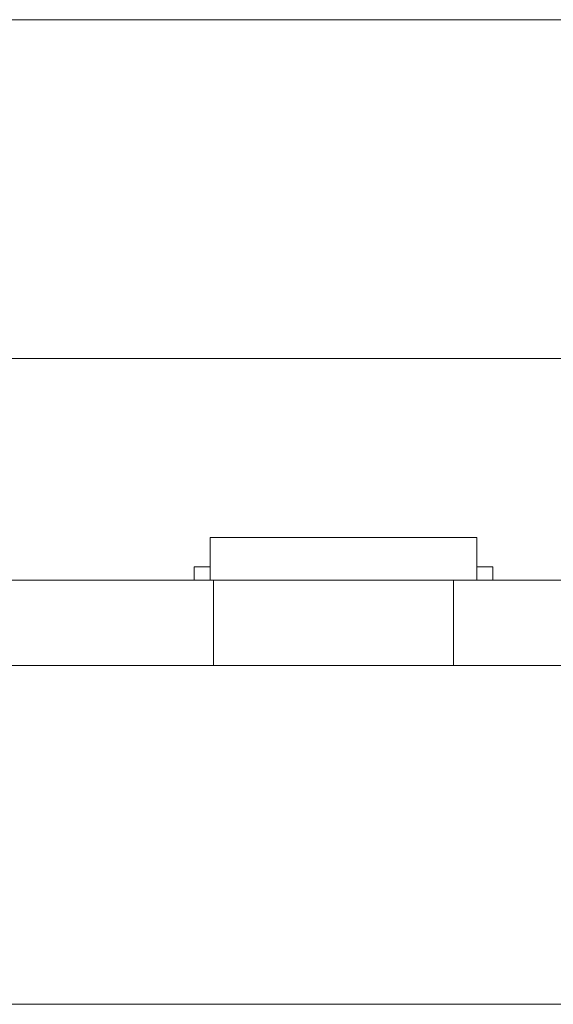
# Model space of a CAD drawing. Header units: inches. Extents: x 513 to 854, y 267 to 501.
# Tile 61 of 214: x 552 to 562, y 396 to 414. Entities that reach past the tile are written whole.
import ezdxf

# ---------------------------------------------------------------- set-up
doc = ezdxf.new("R2010")
doc.units = ezdxf.units.IN
doc.header["$MEASUREMENT"] = 0
doc.layers.add('1', color=7, linetype='Continuous')

# ---------------------------------------------------------------- blocks, each defined once
blk = doc.blocks.new('block 11')
at = {"layer": '1', "color": 8, "lineweight": 18, "true_color": 0x808080}
blk.add_lwpolyline([(810.31, 413.983), (522.61, 413.983)], dxfattribs=at)
blk = doc.blocks.new('block 13')
at = {"layer": '1', "color": 8, "lineweight": 18, "true_color": 0x808080}
blk.add_lwpolyline([(522.61, 395.533), (810.31, 395.533)], dxfattribs=at)
blk = doc.blocks.new('block 1787')
at = {"layer": '1', "color": 155, "lineweight": 18, "true_color": 0x4c7299}
blk.add_lwpolyline([(554.817, 403.733), (555.117, 403.733)], dxfattribs=at)
blk = doc.blocks.new('block 1798')
at = {"layer": '1', "color": 155, "lineweight": 18, "true_color": 0x4c7299}
blk.add_lwpolyline([(555.117, 404.283), (560.117, 404.283)], dxfattribs=at)
blk = doc.blocks.new('block 1799')
at = {"layer": '1', "color": 155, "lineweight": 18, "true_color": 0x4c7299}
blk.add_lwpolyline([(560.417, 403.733), (560.117, 403.733)], dxfattribs=at)
blk = doc.blocks.new('block 1985')
at = {"layer": '1', "color": 155, "lineweight": 18, "true_color": 0x4c7299}
blk.add_lwpolyline([(555.117, 404.283), (555.117, 403.483)], dxfattribs=at)
blk = doc.blocks.new('block 1986')
at = {"layer": '1', "color": 155, "lineweight": 18, "true_color": 0x4c7299}
blk.add_lwpolyline([(560.117, 404.283), (560.117, 403.483)], dxfattribs=at)
blk = doc.blocks.new('block 1989')
at = {"layer": '1', "color": 155, "lineweight": 18, "true_color": 0x4c7299}
blk.add_lwpolyline([(554.817, 403.733), (554.817, 403.483)], dxfattribs=at)
blk = doc.blocks.new('block 1990')
at = {"layer": '1', "color": 155, "lineweight": 18, "true_color": 0x4c7299}
blk.add_lwpolyline([(560.417, 403.733), (560.417, 403.483)], dxfattribs=at)
blk = doc.blocks.new('block 2052')
at = {"layer": '1', "color": 155, "lineweight": 18, "true_color": 0x4c7299}
blk.add_lwpolyline([(559.677, 401.883), (559.677, 403.483)], dxfattribs=at)
blk = doc.blocks.new('block 2053')
at = {"layer": '1', "color": 155, "lineweight": 18, "true_color": 0x4c7299}
blk.add_lwpolyline([(555.177, 401.883), (555.177, 403.483)], dxfattribs=at)
blk = doc.blocks.new('block 2160')
at = {"layer": '1', "color": 18, "lineweight": 13, "true_color": 0x4c0000}
blk.add_lwpolyline([(672.798, 403.483), (559.677, 403.483)], dxfattribs=at)
blk = doc.blocks.new('block 2165')
at = {"layer": '1', "color": 18, "lineweight": 13, "true_color": 0x4c0000}
blk.add_lwpolyline([(672.798, 403.483), (559.677, 403.483)], dxfattribs=at)
blk = doc.blocks.new('block 2205')
at = {"layer": '1', "color": 18, "lineweight": 13, "true_color": 0x4c0000}
blk.add_lwpolyline([(555.177, 403.483), (548.338, 403.483)], dxfattribs=at)
blk = doc.blocks.new('block 2209')
at = {"layer": '1', "color": 18, "lineweight": 13, "true_color": 0x4c0000}
blk.add_lwpolyline([(560.206, 403.483), (557.146, 403.483)], dxfattribs=at)
blk = doc.blocks.new('block 2231')
at = {"layer": '1', "color": 18, "lineweight": 13, "true_color": 0x4c0000}
blk.add_lwpolyline([(555.177, 403.483), (548.338, 403.483)], dxfattribs=at)
blk = doc.blocks.new('block 2237')
at = {"layer": '1', "color": 18, "lineweight": 13, "true_color": 0x4c0000}
blk.add_lwpolyline([(560.206, 403.483), (557.146, 403.483)], dxfattribs=at)
blk = doc.blocks.new('block 2295')
at = {"layer": '1', "color": 18, "lineweight": 13, "true_color": 0x4c0000}
blk.add_lwpolyline([(548.338, 403.483), (661.46, 403.483)], dxfattribs=at)
blk = doc.blocks.new('block 2298')
at = {"layer": '1', "color": 18, "lineweight": 13, "true_color": 0x4c0000}
blk.add_lwpolyline([(560.206, 403.483), (557.146, 403.483)], dxfattribs=at)
blk = doc.blocks.new('block 2299')
at = {"layer": '1', "color": 18, "lineweight": 13, "true_color": 0x4c0000}
blk.add_lwpolyline([(554.146, 403.483), (554.546, 403.483)], dxfattribs=at)
blk = doc.blocks.new('block 2323')
at = {"layer": '1', "color": 18, "lineweight": 13, "true_color": 0x4c0000}
blk.add_lwpolyline([(560.206, 403.483), (557.146, 403.483)], dxfattribs=at)
blk = doc.blocks.new('block 2331')
at = {"layer": '1', "color": 18, "lineweight": 13, "true_color": 0x4c0000}
blk.add_lwpolyline([(548.338, 403.483), (661.46, 403.483)], dxfattribs=at)
blk = doc.blocks.new('block 2341')
at = {"layer": '1', "color": 18, "lineweight": 13, "true_color": 0x4c0000}
blk.add_lwpolyline([(554.146, 403.483), (554.546, 403.483)], dxfattribs=at)
blk = doc.blocks.new('block 6019')
at = {"layer": '1', "color": 155, "lineweight": 18, "true_color": 0x4c7299}
blk.add_lwpolyline([(559.677, 403.483), (559.665, 403.483), (559.629, 403.483), (559.568, 403.483), (559.482, 403.483), (559.373, 403.483), (559.242, 403.483), (559.09, 403.483), (558.922, 403.483), (558.741, 403.483), (558.55, 403.483), (558.347, 403.483), (558.131, 403.483), (557.903, 403.483), (557.427, 403.483), (556.951, 403.483), (556.723, 403.483), (556.506, 403.483), (556.303, 403.483), (556.112, 403.483), (555.931, 403.483), (555.763, 403.483), (555.612, 403.483), (555.48, 403.483), (555.371, 403.483), (555.286, 403.483), (555.225, 403.483), (555.189, 403.483), (555.177, 403.483)], dxfattribs=at)
blk = doc.blocks.new('block 6020')
at = {"layer": '1', "color": 155, "lineweight": 18, "true_color": 0x4c7299}
blk.add_lwpolyline([(672.798, 403.483), (559.677, 403.483)], dxfattribs=at)
blk = doc.blocks.new('block 6023')
at = {"layer": '1', "color": 155, "lineweight": 18, "true_color": 0x4c7299}
blk.add_lwpolyline([(555.177, 403.483), (548.338, 403.483)], dxfattribs=at)
blk = doc.blocks.new('block 6036')
at = {"layer": '1', "color": 155, "lineweight": 18, "true_color": 0x4c7299}
blk.add_lwpolyline([(555.177, 401.883), (548.338, 401.883)], dxfattribs=at)
blk = doc.blocks.new('block 6037')
at = {"layer": '1', "color": 155, "lineweight": 18, "true_color": 0x4c7299}
blk.add_lwpolyline([(559.677, 401.883), (559.665, 401.883), (559.629, 401.883), (559.568, 401.883), (559.482, 401.883), (559.373, 401.883), (559.242, 401.883), (559.09, 401.883), (558.922, 401.883), (558.741, 401.883), (558.55, 401.883), (558.347, 401.883), (558.131, 401.883), (557.903, 401.883), (557.427, 401.883), (556.951, 401.883), (556.723, 401.883), (556.506, 401.883), (556.303, 401.883), (556.112, 401.883), (555.931, 401.883), (555.763, 401.883), (555.612, 401.883), (555.48, 401.883), (555.371, 401.883), (555.286, 401.883), (555.225, 401.883), (555.189, 401.883), (555.177, 401.883)], dxfattribs=at)
blk = doc.blocks.new('block 6038')
at = {"layer": '1', "color": 155, "lineweight": 18, "true_color": 0x4c7299}
blk.add_lwpolyline([(672.798, 401.883), (559.677, 401.883)], dxfattribs=at)
blk = doc.blocks.new('block 6041')
at = {"layer": '1', "color": 18, "lineweight": 18, "true_color": 0x4c0000}
for points in [[(596.005, 403.483), (576.806, 403.483), (567.207, 403.483), (562.407, 403.483), (560.007, 403.483), (559.061, 403.483), (556.752, 403.483), (555.202, 403.483), (554.758, 403.483), (553.558, 403.483), (551.158, 403.483)], [(549.658, 403.483), (588.055, 403.483), (626.452, 403.483)]]:
    blk.add_lwpolyline(points, dxfattribs=at)
blk = doc.blocks.new('block 6048')
at = {"layer": '1', "color": 18, "lineweight": 18, "true_color": 0x4c0000}
blk.add_open_spline([(552.956, 403.483), (552.96, 403.483), (552.966, 403.483), (552.966, 403.483), (552.966, 403.483), (552.975, 403.483), (552.975, 403.483), (552.975, 403.483), (552.985, 403.483), (552.985, 403.483), (552.985, 403.483), (552.998, 403.483), (552.998, 403.483), (552.998, 403.483), (553.013, 403.483), (553.013, 403.483), (553.013, 403.483), (553.03, 403.483), (553.03, 403.483), (553.03, 403.483), (553.048, 403.483), (553.048, 403.483), (553.048, 403.483), (553.068, 403.483), (553.068, 403.483), (553.068, 403.483), (553.088, 403.483), (553.088, 403.483), (553.088, 403.483), (553.109, 403.483), (553.109, 403.483), (553.109, 403.483), (553.132, 403.483), (553.132, 403.483), (553.132, 403.483), (553.156, 403.483), (553.156, 403.483), (553.156, 403.483), (553.206, 403.483), (553.206, 403.483), (553.206, 403.483), (553.256, 403.483), (553.256, 403.483), (553.256, 403.483), (553.28, 403.483), (553.28, 403.483), (553.28, 403.483), (553.303, 403.483), (553.303, 403.483), (553.303, 403.483), (553.324, 403.483), (553.324, 403.483), (553.324, 403.483), (553.344, 403.483), (553.344, 403.483), (553.344, 403.483), (553.364, 403.483), (553.364, 403.483), (553.364, 403.483), (553.382, 403.483), (553.382, 403.483), (553.382, 403.483), (553.399, 403.483), (553.399, 403.483), (553.399, 403.483), (553.414, 403.483), (553.414, 403.483), (553.414, 403.483), (553.427, 403.483), (553.427, 403.483), (553.427, 403.483), (553.437, 403.483), (553.437, 403.483), (553.437, 403.483), (553.446, 403.483), (553.446, 403.483), (553.446, 403.483), (553.451, 403.483), (553.451, 403.483), (553.451, 403.483), (553.446, 403.483), (553.446, 403.483), (553.446, 403.483), (553.437, 403.483), (553.437, 403.483), (553.437, 403.483), (553.427, 403.483), (553.427, 403.483), (553.427, 403.483), (553.414, 403.483), (553.414, 403.483), (553.414, 403.483), (553.399, 403.483), (553.399, 403.483), (553.399, 403.483), (553.382, 403.483), (553.382, 403.483), (553.382, 403.483), (553.364, 403.483), (553.364, 403.483), (553.364, 403.483), (553.344, 403.483), (553.344, 403.483), (553.344, 403.483), (553.324, 403.483), (553.324, 403.483), (553.324, 403.483), (553.303, 403.483), (553.303, 403.483), (553.303, 403.483), (553.28, 403.483), (553.28, 403.483), (553.28, 403.483), (553.256, 403.483), (553.256, 403.483), (553.256, 403.483), (553.206, 403.483), (553.206, 403.483), (553.206, 403.483), (553.156, 403.483), (553.156, 403.483), (553.156, 403.483), (553.132, 403.483), (553.132, 403.483), (553.132, 403.483), (553.109, 403.483), (553.109, 403.483), (553.109, 403.483), (553.088, 403.483), (553.088, 403.483), (553.088, 403.483), (553.068, 403.483), (553.068, 403.483), (553.068, 403.483), (553.048, 403.483), (553.048, 403.483), (553.048, 403.483), (553.03, 403.483), (553.03, 403.483), (553.03, 403.483), (553.013, 403.483), (553.013, 403.483), (553.013, 403.483), (552.998, 403.483), (552.998, 403.483), (552.998, 403.483), (552.985, 403.483), (552.985, 403.483), (552.985, 403.483), (552.975, 403.483), (552.975, 403.483), (552.975, 403.483), (552.966, 403.483), (552.966, 403.483), (552.966, 403.483), (552.96, 403.483), (552.96, 403.483)], degree=3, knots=[0, 0, 0, 0, 1, 1, 1, 2, 2, 2, 3, 3, 3, 4, 4, 4, 5, 5, 5, 6, 6, 6, 7, 7, 7, 8, 8, 8, 9, 9, 9, 10, 10, 10, 11, 11, 11, 12, 12, 12, 13, 13, 13, 14, 14, 14, 15, 15, 15, 16, 16, 16, 17, 17, 17, 18, 18, 18, 19, 19, 19, 20, 20, 20, 21, 21, 21, 22, 22, 22, 23, 23, 23, 24, 24, 24, 25, 25, 25, 26, 26, 26, 27, 27, 27, 28, 28, 28, 29, 29, 29, 30, 30, 30, 31, 31, 31, 32, 32, 32, 33, 33, 33, 34, 34, 34, 35, 35, 35, 36, 36, 36, 37, 37, 37, 38, 38, 38, 39, 39, 39, 40, 40, 40, 41, 41, 41, 42, 42, 42, 43, 43, 43, 44, 44, 44, 45, 45, 45, 46, 46, 46, 47, 47, 47, 48, 48, 48, 49, 49, 49, 50, 50, 50, 51, 51, 51, 52, 52, 52, 52], dxfattribs=at)
blk = doc.blocks.new('block 6050')
at = {"layer": '1', "color": 18, "lineweight": 18, "true_color": 0x4c0000}
blk.add_open_spline([(560.506, 403.483), (560.329, 403.483), (560.152, 403.483), (559.976, 403.483), (559.94, 403.483), (559.904, 403.483), (559.869, 403.483), (558.961, 403.483), (558.053, 403.483), (557.146, 403.483), (557.049, 403.483), (556.953, 403.483), (556.856, 403.483), (556.953, 403.483), (557.049, 403.483), (557.146, 403.483), (558.053, 403.483), (558.961, 403.483), (559.869, 403.483), (559.904, 403.483), (559.94, 403.483), (559.976, 403.483), (560.152, 403.483), (560.329, 403.483), (560.506, 403.483), (560.306, 403.483), (560.106, 403.483), (559.906, 403.483), (560.106, 403.483), (560.306, 403.483), (560.506, 403.483)], degree=3, knots=[0, 0, 0, 0, 1, 1, 1, 2, 2, 2, 3, 3, 3, 4, 4, 4, 5, 5, 5, 6, 6, 6, 7, 7, 7, 8, 8, 8, 9, 9, 9, 10, 10, 10, 10], dxfattribs=at)
blk = doc.blocks.new('block 6051')
at = {"layer": '1', "color": 18, "lineweight": 18, "true_color": 0x4c0000}
blk.add_open_spline([(560.506, 403.483), (560.329, 403.483), (560.152, 403.483), (559.976, 403.483), (559.94, 403.483), (559.904, 403.483), (559.869, 403.483), (558.961, 403.483), (558.053, 403.483), (557.146, 403.483), (557.049, 403.483), (556.953, 403.483), (556.856, 403.483), (556.953, 403.483), (557.049, 403.483), (557.146, 403.483), (558.053, 403.483), (558.961, 403.483), (559.869, 403.483), (559.904, 403.483), (559.94, 403.483), (559.976, 403.483), (560.152, 403.483), (560.329, 403.483), (560.506, 403.483), (560.306, 403.483), (560.106, 403.483), (559.906, 403.483), (560.106, 403.483), (560.306, 403.483), (560.506, 403.483)], degree=3, knots=[0, 0, 0, 0, 1, 1, 1, 2, 2, 2, 3, 3, 3, 4, 4, 4, 5, 5, 5, 6, 6, 6, 7, 7, 7, 8, 8, 8, 9, 9, 9, 10, 10, 10, 10], dxfattribs=at)
blk = doc.blocks.new('block 6052')
at = {"layer": '1', "color": 18, "lineweight": 18, "true_color": 0x4c0000}
blk.add_open_spline([(556.066, 403.483), (556.163, 403.483), (556.259, 403.483), (556.356, 403.483), (556.259, 403.483), (556.163, 403.483), (556.066, 403.483), (555.825, 403.483), (555.584, 403.483), (555.343, 403.483), (555.308, 403.483), (555.272, 403.483), (555.236, 403.483), (555.059, 403.483), (554.883, 403.483), (554.706, 403.483), (554.906, 403.483), (555.106, 403.483), (555.306, 403.483), (555.106, 403.483), (554.906, 403.483), (554.706, 403.483), (554.883, 403.483), (555.059, 403.483), (555.236, 403.483), (555.272, 403.483), (555.308, 403.483), (555.343, 403.483), (555.584, 403.483), (555.825, 403.483), (556.066, 403.483)], degree=3, knots=[0, 0, 0, 0, 1, 1, 1, 2, 2, 2, 3, 3, 3, 4, 4, 4, 5, 5, 5, 6, 6, 6, 7, 7, 7, 8, 8, 8, 9, 9, 9, 10, 10, 10, 10], dxfattribs=at)
blk = doc.blocks.new('block 6053')
at = {"layer": '1', "color": 18, "lineweight": 18, "true_color": 0x4c0000}
blk.add_open_spline([(556.066, 403.483), (556.163, 403.483), (556.259, 403.483), (556.356, 403.483), (556.259, 403.483), (556.163, 403.483), (556.066, 403.483), (555.825, 403.483), (555.584, 403.483), (555.343, 403.483), (555.308, 403.483), (555.272, 403.483), (555.236, 403.483), (555.059, 403.483), (554.883, 403.483), (554.706, 403.483), (554.906, 403.483), (555.106, 403.483), (555.306, 403.483), (555.106, 403.483), (554.906, 403.483), (554.706, 403.483), (554.883, 403.483), (555.059, 403.483), (555.236, 403.483), (555.272, 403.483), (555.308, 403.483), (555.343, 403.483), (555.584, 403.483), (555.825, 403.483), (556.066, 403.483)], degree=3, knots=[0, 0, 0, 0, 1, 1, 1, 2, 2, 2, 3, 3, 3, 4, 4, 4, 5, 5, 5, 6, 6, 6, 7, 7, 7, 8, 8, 8, 9, 9, 9, 10, 10, 10, 10], dxfattribs=at)
blk = doc.blocks.new('block 6190')
at = {"layer": '1', "color": 18, "lineweight": 13, "true_color": 0x4c0000}
blk.add_open_spline([(556.066, 403.483), (556.163, 403.483), (556.259, 403.483), (556.356, 403.483), (556.259, 403.483), (556.163, 403.483), (556.066, 403.483), (555.825, 403.483), (555.584, 403.483), (555.343, 403.483), (555.308, 403.483), (555.272, 403.483), (555.236, 403.483), (555.059, 403.483), (554.883, 403.483), (554.706, 403.483), (554.906, 403.483), (555.106, 403.483), (555.306, 403.483), (555.106, 403.483), (554.906, 403.483), (554.706, 403.483), (554.883, 403.483), (555.059, 403.483), (555.236, 403.483), (555.272, 403.483), (555.308, 403.483), (555.343, 403.483), (555.584, 403.483), (555.825, 403.483), (556.066, 403.483)], degree=3, knots=[0, 0, 0, 0, 1, 1, 1, 2, 2, 2, 3, 3, 3, 4, 4, 4, 5, 5, 5, 6, 6, 6, 7, 7, 7, 8, 8, 8, 9, 9, 9, 10, 10, 10, 10], dxfattribs=at)
blk = doc.blocks.new('block 6193')
at = {"layer": '1', "color": 18, "lineweight": 13, "true_color": 0x4c0000}
blk.add_open_spline([(560.506, 403.483), (560.329, 403.483), (560.152, 403.483), (559.976, 403.483), (559.94, 403.483), (559.904, 403.483), (559.869, 403.483), (558.961, 403.483), (558.053, 403.483), (557.146, 403.483), (557.049, 403.483), (556.953, 403.483), (556.856, 403.483), (556.953, 403.483), (557.049, 403.483), (557.146, 403.483), (558.053, 403.483), (558.961, 403.483), (559.869, 403.483), (559.904, 403.483), (559.94, 403.483), (559.976, 403.483), (560.152, 403.483), (560.329, 403.483), (560.506, 403.483), (560.306, 403.483), (560.106, 403.483), (559.906, 403.483), (560.106, 403.483), (560.306, 403.483), (560.506, 403.483)], degree=3, knots=[0, 0, 0, 0, 1, 1, 1, 2, 2, 2, 3, 3, 3, 4, 4, 4, 5, 5, 5, 6, 6, 6, 7, 7, 7, 8, 8, 8, 9, 9, 9, 10, 10, 10, 10], dxfattribs=at)
blk = doc.blocks.new('block 6214')
at = {"layer": '1', "color": 18, "lineweight": 13, "true_color": 0x4c0000}
blk.add_open_spline([(556.066, 403.483), (556.163, 403.483), (556.259, 403.483), (556.356, 403.483), (556.259, 403.483), (556.163, 403.483), (556.066, 403.483), (555.825, 403.483), (555.584, 403.483), (555.343, 403.483), (555.308, 403.483), (555.272, 403.483), (555.236, 403.483), (555.059, 403.483), (554.883, 403.483), (554.706, 403.483), (554.906, 403.483), (555.106, 403.483), (555.306, 403.483), (555.106, 403.483), (554.906, 403.483), (554.706, 403.483), (554.883, 403.483), (555.059, 403.483), (555.236, 403.483), (555.272, 403.483), (555.308, 403.483), (555.343, 403.483), (555.584, 403.483), (555.825, 403.483), (556.066, 403.483)], degree=3, knots=[0, 0, 0, 0, 1, 1, 1, 2, 2, 2, 3, 3, 3, 4, 4, 4, 5, 5, 5, 6, 6, 6, 7, 7, 7, 8, 8, 8, 9, 9, 9, 10, 10, 10, 10], dxfattribs=at)
blk = doc.blocks.new('block 6256')
at = {"layer": '1', "color": 18, "lineweight": 13, "true_color": 0x4c0000}
for points in [[(596.005, 403.483), (576.806, 403.483), (567.207, 403.483), (562.407, 403.483), (560.007, 403.483), (559.061, 403.483), (556.752, 403.483), (555.202, 403.483), (554.758, 403.483), (553.558, 403.483), (551.158, 403.483)], [(549.658, 403.483), (588.055, 403.483), (626.452, 403.483)]]:
    blk.add_lwpolyline(points, dxfattribs=at)
blk = doc.blocks.new('block 6260')
at = {"layer": '1', "color": 18, "lineweight": 13, "true_color": 0x4c0000}
blk.add_open_spline([(560.506, 403.483), (560.329, 403.483), (560.152, 403.483), (559.976, 403.483), (559.94, 403.483), (559.904, 403.483), (559.869, 403.483), (558.961, 403.483), (558.053, 403.483), (557.146, 403.483), (557.049, 403.483), (556.953, 403.483), (556.856, 403.483), (556.953, 403.483), (557.049, 403.483), (557.146, 403.483), (558.053, 403.483), (558.961, 403.483), (559.869, 403.483), (559.904, 403.483), (559.94, 403.483), (559.976, 403.483), (560.152, 403.483), (560.329, 403.483), (560.506, 403.483), (560.306, 403.483), (560.106, 403.483), (559.906, 403.483), (560.106, 403.483), (560.306, 403.483), (560.506, 403.483)], degree=3, knots=[0, 0, 0, 0, 1, 1, 1, 2, 2, 2, 3, 3, 3, 4, 4, 4, 5, 5, 5, 6, 6, 6, 7, 7, 7, 8, 8, 8, 9, 9, 9, 10, 10, 10, 10], dxfattribs=at)
blk = doc.blocks.new('block 6276')
at = {"layer": '1', "color": 18, "lineweight": 13, "true_color": 0x4c0000}
blk.add_open_spline([(552.956, 403.483), (552.96, 403.483), (552.966, 403.483), (552.966, 403.483), (552.966, 403.483), (552.975, 403.483), (552.975, 403.483), (552.975, 403.483), (552.985, 403.483), (552.985, 403.483), (552.985, 403.483), (552.998, 403.483), (552.998, 403.483), (552.998, 403.483), (553.013, 403.483), (553.013, 403.483), (553.013, 403.483), (553.03, 403.483), (553.03, 403.483), (553.03, 403.483), (553.048, 403.483), (553.048, 403.483), (553.048, 403.483), (553.068, 403.483), (553.068, 403.483), (553.068, 403.483), (553.088, 403.483), (553.088, 403.483), (553.088, 403.483), (553.109, 403.483), (553.109, 403.483), (553.109, 403.483), (553.132, 403.483), (553.132, 403.483), (553.132, 403.483), (553.156, 403.483), (553.156, 403.483), (553.156, 403.483), (553.206, 403.483), (553.206, 403.483), (553.206, 403.483), (553.256, 403.483), (553.256, 403.483), (553.256, 403.483), (553.28, 403.483), (553.28, 403.483), (553.28, 403.483), (553.303, 403.483), (553.303, 403.483), (553.303, 403.483), (553.324, 403.483), (553.324, 403.483), (553.324, 403.483), (553.344, 403.483), (553.344, 403.483), (553.344, 403.483), (553.364, 403.483), (553.364, 403.483), (553.364, 403.483), (553.382, 403.483), (553.382, 403.483), (553.382, 403.483), (553.399, 403.483), (553.399, 403.483), (553.399, 403.483), (553.414, 403.483), (553.414, 403.483), (553.414, 403.483), (553.427, 403.483), (553.427, 403.483), (553.427, 403.483), (553.437, 403.483), (553.437, 403.483), (553.437, 403.483), (553.446, 403.483), (553.446, 403.483), (553.446, 403.483), (553.451, 403.483), (553.451, 403.483), (553.451, 403.483), (553.446, 403.483), (553.446, 403.483), (553.446, 403.483), (553.437, 403.483), (553.437, 403.483), (553.437, 403.483), (553.427, 403.483), (553.427, 403.483), (553.427, 403.483), (553.414, 403.483), (553.414, 403.483), (553.414, 403.483), (553.399, 403.483), (553.399, 403.483), (553.399, 403.483), (553.382, 403.483), (553.382, 403.483), (553.382, 403.483), (553.364, 403.483), (553.364, 403.483), (553.364, 403.483), (553.344, 403.483), (553.344, 403.483), (553.344, 403.483), (553.324, 403.483), (553.324, 403.483), (553.324, 403.483), (553.303, 403.483), (553.303, 403.483), (553.303, 403.483), (553.28, 403.483), (553.28, 403.483), (553.28, 403.483), (553.256, 403.483), (553.256, 403.483), (553.256, 403.483), (553.206, 403.483), (553.206, 403.483), (553.206, 403.483), (553.156, 403.483), (553.156, 403.483), (553.156, 403.483), (553.132, 403.483), (553.132, 403.483), (553.132, 403.483), (553.109, 403.483), (553.109, 403.483), (553.109, 403.483), (553.088, 403.483), (553.088, 403.483), (553.088, 403.483), (553.068, 403.483), (553.068, 403.483), (553.068, 403.483), (553.048, 403.483), (553.048, 403.483), (553.048, 403.483), (553.03, 403.483), (553.03, 403.483), (553.03, 403.483), (553.013, 403.483), (553.013, 403.483), (553.013, 403.483), (552.998, 403.483), (552.998, 403.483), (552.998, 403.483), (552.985, 403.483), (552.985, 403.483), (552.985, 403.483), (552.975, 403.483), (552.975, 403.483), (552.975, 403.483), (552.966, 403.483), (552.966, 403.483), (552.966, 403.483), (552.96, 403.483), (552.96, 403.483)], degree=3, knots=[0, 0, 0, 0, 1, 1, 1, 2, 2, 2, 3, 3, 3, 4, 4, 4, 5, 5, 5, 6, 6, 6, 7, 7, 7, 8, 8, 8, 9, 9, 9, 10, 10, 10, 11, 11, 11, 12, 12, 12, 13, 13, 13, 14, 14, 14, 15, 15, 15, 16, 16, 16, 17, 17, 17, 18, 18, 18, 19, 19, 19, 20, 20, 20, 21, 21, 21, 22, 22, 22, 23, 23, 23, 24, 24, 24, 25, 25, 25, 26, 26, 26, 27, 27, 27, 28, 28, 28, 29, 29, 29, 30, 30, 30, 31, 31, 31, 32, 32, 32, 33, 33, 33, 34, 34, 34, 35, 35, 35, 36, 36, 36, 37, 37, 37, 38, 38, 38, 39, 39, 39, 40, 40, 40, 41, 41, 41, 42, 42, 42, 43, 43, 43, 44, 44, 44, 45, 45, 45, 46, 46, 46, 47, 47, 47, 48, 48, 48, 49, 49, 49, 50, 50, 50, 51, 51, 51, 52, 52, 52, 52], dxfattribs=at)
blk = doc.blocks.new('block 6404')
at = {"layer": '1', "color": 18, "lineweight": 13, "true_color": 0x4c0000}
blk.add_lwpolyline([(555.177, 403.483), (555.193, 403.483), (555.237, 403.483), (555.308, 403.483), (555.407, 403.483), (555.533, 403.483), (555.683, 403.483), (555.854, 403.483), (556.041, 403.483), (556.241, 403.483), (556.452, 403.483), (556.68, 403.483), (556.921, 403.483), (557.427, 403.483), (557.933, 403.483), (558.174, 403.483), (558.401, 403.483), (558.612, 403.483), (558.812, 403.483), (559, 403.483), (559.171, 403.483), (559.321, 403.483), (559.446, 403.483), (559.546, 403.483), (559.617, 403.483), (559.661, 403.483), (559.677, 403.483)], dxfattribs=at)
blk = doc.blocks.new('block 6425')
at = {"layer": '1', "color": 18, "lineweight": 13, "true_color": 0x4c0000}
blk.add_lwpolyline([(555.177, 403.483), (555.193, 403.483), (555.237, 403.483), (555.308, 403.483), (555.407, 403.483), (555.533, 403.483), (555.683, 403.483), (555.854, 403.483), (556.041, 403.483), (556.241, 403.483), (556.452, 403.483), (556.68, 403.483), (556.921, 403.483), (557.427, 403.483), (557.933, 403.483), (558.174, 403.483), (558.401, 403.483), (558.612, 403.483), (558.812, 403.483), (559, 403.483), (559.171, 403.483), (559.321, 403.483), (559.446, 403.483), (559.546, 403.483), (559.617, 403.483), (559.661, 403.483), (559.677, 403.483)], dxfattribs=at)
blk = doc.blocks.new('block 6449')
at = {"layer": '1', "color": 18, "lineweight": 18, "true_color": 0x4c0000}
blk.add_open_spline([(559.387, 403.483), (559.887, 403.483), (560.387, 403.483), (560.887, 403.483), (560.387, 403.483), (559.887, 403.483), (559.387, 403.483)], degree=3, knots=[0, 0, 0, 0, 1, 1, 1, 2, 2, 2, 2], dxfattribs=at)
blk = doc.blocks.new('block 6450')
at = {"layer": '1', "color": 18, "lineweight": 18, "true_color": 0x4c0000}
blk.add_open_spline([(560.749, 403.483), (560.895, 403.483), (561.042, 403.483), (561.189, 403.483), (561.042, 403.483), (560.895, 403.483), (560.749, 403.483)], degree=3, knots=[0, 0, 0, 0, 1, 1, 1, 2, 2, 2, 2], dxfattribs=at)
blk = doc.blocks.new('block 7169')
at = {"layer": '1', "color": 35, "lineweight": 13, "true_color": 0x99724c}
blk.add_lwpolyline([(568.466, 407.633), (521.805, 407.633)], dxfattribs=at)

msp = doc.modelspace()

# ---------------------------------------------------------------- block references
at = {"layer": '1'}
for name in ['block 11', 'block 7169', 'block 1798', 'block 1985', 'block 1986', 'block 1787', 'block 1989', 'block 1799', 'block 1990', 'block 6041', 'block 6256', 'block 2205', 'block 2231', 'block 2295', 'block 2331', 'block 6023', 'block 6048', 'block 6276', 'block 2299', 'block 2341', 'block 6052', 'block 6053', 'block 6190', 'block 6214', 'block 2053', 'block 6019', 'block 6404', 'block 6425', 'block 6050', 'block 6051', 'block 6193', 'block 6260', 'block 2209', 'block 2237', 'block 2298', 'block 2323', 'block 6449', 'block 2052', 'block 2160', 'block 2165', 'block 6020', 'block 6450', 'block 6036', 'block 6037', 'block 6038', 'block 13']:
    msp.add_blockref(name, (0, 0), dxfattribs=at)

doc.saveas('drawing.dxf')
